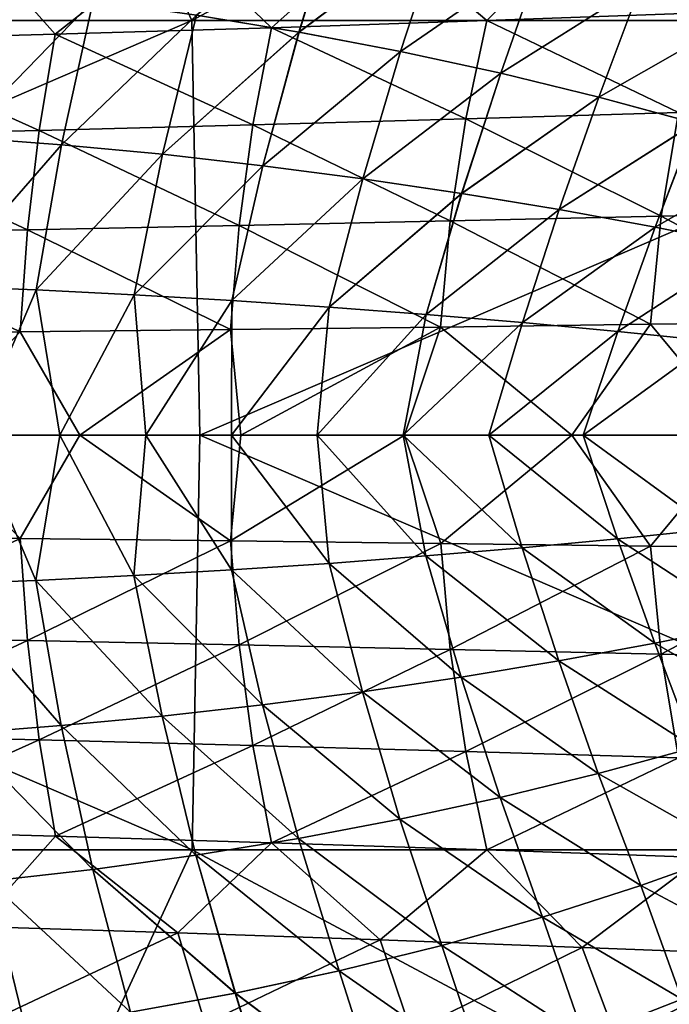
# Model space of a CAD drawing. Header units: metres. Extents: x -31 to 127, y -24 to 31.
# Tile 48 of 67: x 61 to 69, y -7 to 5. Entities that reach past the tile are written whole.
import ezdxf

# ---------------------------------------------------------------- set-up
doc = ezdxf.new("R2010")
doc.units = ezdxf.units.M
doc.layers.add('solid_13_381_041_XXX', color=7, linetype='CONTINUOUS')

msp = doc.modelspace()

# ---------------------------------------------------------------- linework, layer by layer
at = {"layer": 'solid_13_381_041_XXX'}
for points in [[(50.312305, 5.437674, 116.539604), (63.072845, 5.437644, 116.500504), (60.565231, 10.885859, 116.249481)], [(63.072845, 5.437644, 116.500504), (73.274803, 10.885625, 116.164314), (60.565231, 10.885859, 116.249481)], [(63.072845, 5.437644, 116.500504), (75.805283, 5.437507, 116.404823), (73.274803, 10.885625, 116.164314)], [(65.006004, 7.024602, 141.531601), (64.476402, 5.285983, 141.481705), (63.130772, 5.507294, 141.439117)], [(63.131062, 5.507273, 145.796844), (64.476669, 5.285958, 145.754257), (65.006271, 7.02457, 145.704376)], [(65.006004, 7.024602, 141.531601), (66.350754, 6.690696, 141.573151), (64.476402, 5.285983, 141.481705)], [(64.476669, 5.285958, 145.754257), (66.350998, 6.69066, 145.662811), (65.006271, 7.02457, 145.704376)], [(65.541855, 6.617098, 92.74733), (68.188667, 6.715629, 91.83506), (66.939873, 5.436523, 91.742241)], [(68.188667, 6.715629, 91.83506), (69.760086, 5.535968, 90.716606), (66.939873, 5.436523, 91.742241)], [(62.88871, 6.525247, 93.628944), (65.541855, 6.617098, 92.74733), (64.114151, 5.342876, 92.745514)], [(65.541855, 6.617098, 92.74733), (66.939873, 5.436523, 91.742241), (64.114151, 5.342876, 92.745514)], [(66.350754, 6.690696, 141.573151), (65.808372, 5.031986, 141.52562), (64.476402, 5.285983, 141.481705)], [(64.476669, 5.285958, 145.754257), (65.808617, 5.031958, 145.710342), (66.350998, 6.69066, 145.662811)], [(66.350754, 6.690696, 141.573151), (67.670715, 6.316755, 141.615677), (65.808372, 5.031986, 141.52562)], [(65.808617, 5.031958, 145.710342), (67.670937, 6.316716, 145.620285), (66.350998, 6.69066, 145.662811)], [(60.227531, 6.44151, 94.459419), (62.88871, 6.525247, 93.628944), (61.280762, 5.256711, 93.700157)], [(62.88871, 6.525247, 93.628944), (64.114151, 5.342876, 92.745514), (61.280762, 5.256711, 93.700157)], [(60.227531, 6.44151, 94.459419), (61.280762, 5.256711, 93.700157), (58.437534, 5.179709, 94.579926)], [(67.670715, 6.316755, 141.615677), (67.121376, 4.747118, 141.570633), (65.808372, 5.031986, 141.52562)], [(65.808617, 5.031958, 145.710342), (67.12159, 4.747088, 145.665329), (67.670937, 6.316716, 145.620285)], [(67.670715, 6.316755, 141.615677), (68.959503, 5.905089, 141.658936), (67.121376, 4.747118, 141.570633)], [(67.12159, 4.747088, 145.665329), (68.959702, 5.905049, 145.577026), (67.670937, 6.316716, 145.620285)], [(60.419712, 5.845314, 141.358734), (61.776794, 5.694105, 141.398071), (60.037331, 3.909149, 141.317047)], [(60.037647, 3.909144, 145.91893), (61.777103, 5.694089, 145.837906), (60.42004, 5.845305, 145.877243)], [(68.959503, 5.905089, 141.658936), (68.410095, 4.433197, 141.616547), (67.121376, 4.747118, 141.570633)], [(67.12159, 4.747088, 145.665329), (68.410286, 4.433166, 145.619431), (68.959702, 5.905049, 145.577026)], [(68.959503, 5.905089, 141.658936), (70.210838, 5.458073, 141.702667), (68.410095, 4.433197, 141.616547)], [(68.410286, 4.433166, 145.619431), (70.211014, 5.458033, 145.53331), (68.959702, 5.905049, 145.577026)], [(61.776794, 5.694105, 141.398071), (61.362022, 3.808202, 141.357346), (60.037331, 3.909149, 141.317047)], [(60.037647, 3.909144, 145.91893), (61.36232, 3.808192, 145.878616), (61.777103, 5.694089, 145.837906)], [(61.776794, 5.694105, 141.398071), (63.130772, 5.507294, 141.439117), (61.362022, 3.808202, 141.357346)], [(61.36232, 3.808192, 145.878616), (63.131062, 5.507273, 145.796844), (61.777103, 5.694089, 145.837906)], [(50.312305, 5.437674, 116.539604), (50.464218, -0.000005, 116.612511), (63.072845, 5.437644, 116.500504)], [(63.072845, 5.437644, 116.500504), (50.464218, -0.000005, 116.612511), (63.177544, -0.000002, 116.591469)], [(63.130772, 5.507294, 141.439117), (62.685432, 3.682862, 141.399368), (61.362022, 3.808202, 141.357346)], [(61.36232, 3.808192, 145.878616), (62.685711, 3.682848, 145.836609), (63.131062, 5.507273, 145.796844)], [(63.130772, 5.507294, 141.439117), (64.476402, 5.285983, 141.481705), (62.685432, 3.682862, 141.399368)], [(62.685711, 3.682848, 145.836609), (64.476669, 5.285958, 145.754257), (63.131062, 5.507273, 145.796844)], [(63.072845, 5.437644, 116.500504), (63.177544, -0.000002, 116.591469), (75.805283, 5.437507, 116.404823)], [(75.805283, 5.437507, 116.404823), (63.177544, -0.000002, 116.591469), (76.09156, -0.000004, 116.496918)], [(64.114151, 5.342876, 92.745514), (66.939873, 5.436523, 91.742241), (66.663528, 4.146667, 91.430984)], [(66.939873, 5.436523, 91.742241), (69.451416, 4.230523, 90.383987), (66.663528, 4.146667, 91.430984)], [(66.939873, 5.436523, 91.742241), (69.760086, 5.535968, 90.716606), (69.451416, 4.230523, 90.383987)], [(70.210838, 5.458073, 141.702667), (69.669334, 4.092107, 141.663132), (68.410095, 4.433197, 141.616547)], [(68.410286, 4.433166, 145.619431), (69.66951, 4.092076, 145.572845), (70.211014, 5.458033, 145.53331)], [(61.280762, 5.256711, 93.700157), (64.114151, 5.342876, 92.745514), (63.870674, 4.067508, 92.453766)], [(64.114151, 5.342876, 92.745514), (66.663528, 4.146667, 91.430984), (63.870674, 4.067508, 92.453766)], [(58.437534, 5.179709, 94.579926), (61.070679, 3.994508, 93.425888), (58.26136, 3.929129, 94.320938)], [(58.437534, 5.179709, 94.579926), (61.280762, 5.256711, 93.700157), (61.070679, 3.994508, 93.425888)], [(61.280762, 5.256711, 93.700157), (63.870674, 4.067508, 92.453766), (61.070679, 3.994508, 93.425888)], [(64.476402, 5.285983, 141.481705), (64.003738, 3.533893, 141.442947), (62.685432, 3.682862, 141.399368)], [(62.685711, 3.682848, 145.836609), (64.003998, 3.533876, 145.793015), (64.476669, 5.285958, 145.754257)], [(64.476402, 5.285983, 141.481705), (65.808372, 5.031986, 141.52562), (64.003738, 3.533893, 141.442947)], [(64.003998, 3.533876, 145.793015), (65.808617, 5.031958, 145.710342), (64.476669, 5.285958, 145.754257)], [(65.808372, 5.031986, 141.52562), (65.313057, 3.362556, 141.487961), (64.003738, 3.533893, 141.442947)], [(64.003998, 3.533876, 145.793015), (65.313293, 3.362537, 145.748016), (65.808617, 5.031958, 145.710342)], [(65.808372, 5.031986, 141.52562), (67.121376, 4.747118, 141.570633), (65.313057, 3.362556, 141.487961)], [(65.313293, 3.362537, 145.748016), (67.12159, 4.747088, 145.665329), (65.808617, 5.031958, 145.710342)], [(67.121376, 4.747118, 141.570633), (66.609497, 3.170115, 141.53421), (65.313057, 3.362556, 141.487961)], [(65.313293, 3.362537, 145.748016), (66.609711, 3.170095, 145.701767), (67.12159, 4.747088, 145.665329)], [(67.121376, 4.747118, 141.570633), (68.410095, 4.433197, 141.616547), (66.609497, 3.170115, 141.53421)], [(66.609711, 3.170095, 145.701767), (68.410286, 4.433166, 145.619431), (67.12159, 4.747088, 145.665329)], [(68.410095, 4.433197, 141.616547), (67.889175, 2.957835, 141.581528), (66.609497, 3.170115, 141.53421)], [(66.609711, 3.170095, 145.701767), (67.889366, 2.957814, 145.654434), (68.410286, 4.433166, 145.619431)], [(68.410095, 4.433197, 141.616547), (69.669334, 4.092107, 141.663132), (67.889175, 2.957835, 141.581528)], [(67.889366, 2.957814, 145.654434), (69.66951, 4.092076, 145.572845), (68.410286, 4.433166, 145.619431)], [(63.870674, 4.067508, 92.453766), (66.663528, 4.146667, 91.430984), (66.4599, 2.808446, 91.212074)], [(66.663528, 4.146667, 91.430984), (69.224197, 2.871349, 90.150291), (66.4599, 2.808446, 91.212074)], [(66.663528, 4.146667, 91.430984), (69.451416, 4.230523, 90.383987), (69.224197, 2.871349, 90.150291)], [(69.451416, 4.230523, 90.383987), (71.98613, 2.936484, 89.089401), (69.224197, 2.871349, 90.150291)], [(61.070679, 3.994508, 93.425888), (63.870674, 4.067508, 92.453766), (63.691071, 2.748931, 92.248253)], [(63.870674, 4.067508, 92.453766), (66.4599, 2.808446, 91.212074), (63.691071, 2.748931, 92.248253)], [(69.669334, 4.092107, 141.663132), (69.148308, 2.727041, 141.629776), (67.889175, 2.957835, 141.581528)], [(67.889366, 2.957814, 145.654434), (69.148476, 2.72702, 145.606201), (69.66951, 4.092076, 145.572845)], [(69.669334, 4.092107, 141.663132), (70.895561, 3.726763, 141.710175), (69.148308, 2.727041, 141.629776)], [(69.148476, 2.72702, 145.606201), (70.895714, 3.726733, 145.525787), (69.66951, 4.092076, 145.572845)], [(58.26136, 3.929129, 94.320938), (60.915524, 2.693932, 93.232292), (58.131084, 2.644573, 94.13768)], [(58.26136, 3.929129, 94.320938), (61.070679, 3.994508, 93.425888), (60.915524, 2.693932, 93.232292)], [(60.037331, 3.909149, 141.317047), (61.362022, 3.808202, 141.357346), (59.744141, 1.954782, 141.290146)], [(59.744446, 1.95478, 145.945831), (61.36232, 3.808192, 145.878616), (60.037647, 3.909144, 145.91893)], [(61.070679, 3.994508, 93.425888), (63.691071, 2.748931, 92.248253), (60.915524, 2.693932, 93.232292)], [(61.362022, 3.808202, 141.357346), (61.028885, 1.904383, 141.330292), (59.744141, 1.954782, 141.290146)], [(59.744446, 1.95478, 145.945831), (61.029171, 1.904379, 145.90567), (61.36232, 3.808192, 145.878616)], [(61.362022, 3.808202, 141.357346), (62.685432, 3.682862, 141.399368), (61.028885, 1.904383, 141.330292)], [(61.029171, 1.904379, 145.90567), (62.685711, 3.682848, 145.836609), (61.36232, 3.808192, 145.878616)], [(62.685432, 3.682862, 141.399368), (62.313374, 1.841492, 141.372101), (61.028885, 1.904383, 141.330292)], [(61.029171, 1.904379, 145.90567), (62.313641, 1.841485, 145.863861), (62.685711, 3.682848, 145.836609)], [(62.685432, 3.682862, 141.399368), (64.003738, 3.533893, 141.442947), (62.313374, 1.841492, 141.372101)], [(62.313641, 1.841485, 145.863861), (64.003998, 3.533876, 145.793015), (62.685711, 3.682848, 145.836609)], [(70.895561, 3.726763, 141.710175), (70.384407, 2.479846, 141.678772), (69.148308, 2.727041, 141.629776)], [(69.148476, 2.72702, 145.606201), (70.384552, 2.479825, 145.55719), (70.895714, 3.726733, 145.525787)], [(64.003738, 3.533893, 141.442947), (63.595524, 1.766505, 141.415482), (62.313374, 1.841492, 141.372101)], [(62.313641, 1.841485, 145.863861), (63.595772, 1.766497, 145.82048), (64.003998, 3.533876, 145.793015)], [(64.003738, 3.533893, 141.442947), (65.313057, 3.362556, 141.487961), (63.595524, 1.766505, 141.415482)], [(63.595772, 1.766497, 145.82048), (65.313293, 3.362537, 145.748016), (64.003998, 3.533876, 145.793015)], [(65.313057, 3.362556, 141.487961), (64.873222, 1.68008, 141.460342), (63.595524, 1.766505, 141.415482)], [(63.595772, 1.766497, 145.82048), (64.873451, 1.68007, 145.775635), (65.313293, 3.362537, 145.748016)], [(65.313057, 3.362556, 141.487961), (66.609497, 3.170115, 141.53421), (64.873222, 1.68008, 141.460342)], [(64.873451, 1.68007, 145.775635), (66.609711, 3.170095, 145.701767), (65.313293, 3.362537, 145.748016)], [(66.609497, 3.170115, 141.53421), (66.144363, 1.582872, 141.506592), (64.873222, 1.68008, 141.460342)], [(64.873451, 1.68007, 145.775635), (66.144569, 1.582861, 145.729385), (66.609711, 3.170095, 145.701767)], [(66.609497, 3.170115, 141.53421), (67.889175, 2.957835, 141.581528), (66.144363, 1.582872, 141.506592)], [(66.144569, 1.582861, 145.729385), (67.889366, 2.957814, 145.654434), (66.609711, 3.170095, 145.701767)], [(67.889175, 2.957835, 141.581528), (67.406822, 1.475538, 141.554123), (66.144363, 1.582872, 141.506592)], [(66.144569, 1.582861, 145.729385), (67.407013, 1.475527, 145.681839), (67.889366, 2.957814, 145.654434)], [(66.4599, 2.808446, 91.212074), (69.224197, 2.871349, 90.150291), (69.083824, 1.453708, 90.012283)], [(67.889175, 2.957835, 141.581528), (69.148308, 2.727041, 141.629776), (67.406822, 1.475538, 141.554123)], [(67.407013, 1.475527, 145.681839), (69.148476, 2.72702, 145.606201), (67.889366, 2.957814, 145.654434)], [(69.224197, 2.871349, 90.150291), (71.831657, 1.49029, 88.941864), (69.083824, 1.453708, 90.012283)], [(69.224197, 2.871349, 90.150291), (71.98613, 2.936484, 89.089401), (71.831657, 1.49029, 88.941864)], [(60.915524, 2.693932, 93.232292), (63.691071, 2.748931, 92.248253), (63.57975, 1.384748, 92.126717)], [(63.691071, 2.748931, 92.248253), (66.333916, 1.418307, 91.082748), (63.57975, 1.384748, 92.126717)], [(63.691071, 2.748931, 92.248253), (66.4599, 2.808446, 91.212074), (66.333916, 1.418307, 91.082748)], [(66.4599, 2.808446, 91.212074), (69.083824, 1.453708, 90.012283), (66.333916, 1.418307, 91.082748)], [(69.148308, 2.727041, 141.629776), (68.658562, 1.358776, 141.602875), (67.406822, 1.475538, 141.554123)], [(67.407013, 1.475527, 145.681839), (68.65873, 1.358766, 145.633102), (69.148476, 2.72702, 145.606201)], [(69.148308, 2.727041, 141.629776), (70.384407, 2.479846, 141.678772), (68.658562, 1.358776, 141.602875)], [(68.65873, 1.358766, 145.633102), (70.384552, 2.479825, 145.55719), (69.148476, 2.72702, 145.606201)], [(58.131084, 2.644573, 94.13768), (60.81918, 1.35368, 93.11763), (58.050026, 1.325748, 94.028946)], [(58.131084, 2.644573, 94.13768), (60.915524, 2.693932, 93.232292), (60.81918, 1.35368, 93.11763)], [(60.915524, 2.693932, 93.232292), (63.57975, 1.384748, 92.126717), (60.81918, 1.35368, 93.11763)], [(70.384407, 2.479846, 141.678772), (69.898285, 1.23373, 141.652725), (68.658562, 1.358776, 141.602875)], [(68.65873, 1.358766, 145.633102), (69.89843, 1.23372, 145.583252), (70.384552, 2.479825, 145.55719)], [(59.744141, 1.954782, 141.290146), (61.028885, 1.904383, 141.330292), (60.216545, 0.000003, 141.299042)], [(59.744446, 1.95478, 145.945831), (60.216579, 0.000003, 145.936935), (61.029171, 1.904379, 145.90567)], [(61.028885, 1.904383, 141.330292), (61.341591, 0.000003, 141.335098), (60.216545, 0.000003, 141.299042)], [(61.029171, 1.904379, 145.90567), (60.216579, 0.000003, 145.936935), (61.341606, 0.000003, 145.900879)], [(61.028885, 1.904383, 141.330292), (62.313374, 1.841492, 141.372101), (61.341591, 0.000003, 141.335098)], [(61.029171, 1.904379, 145.90567), (61.341606, 0.000003, 145.900879), (62.313641, 1.841485, 145.863861)], [(62.313374, 1.841492, 141.372101), (62.466591, 0.000003, 141.372406), (61.341591, 0.000003, 141.335098)], [(62.313641, 1.841485, 145.863861), (61.341606, 0.000003, 145.900879), (62.466595, 0.000003, 145.863571)], [(62.313374, 1.841492, 141.372101), (63.595524, 1.766505, 141.415482), (62.466591, 0.000003, 141.372406)], [(62.313641, 1.841485, 145.863861), (62.466595, 0.000003, 145.863571), (63.595772, 1.766497, 145.82048)], [(63.595524, 1.766505, 141.415482), (63.591545, 0.000003, 141.410995), (62.466591, 0.000003, 141.372406)], [(63.595772, 1.766497, 145.82048), (62.466595, 0.000003, 145.863571), (63.591541, 0.000003, 145.824982)], [(63.595772, 1.766497, 145.82048), (63.591541, 0.000003, 145.824982), (64.873451, 1.68007, 145.775635)], [(64.873451, 1.68007, 145.775635), (63.591541, 0.000003, 145.824982), (64.716446, 0.000002, 145.785126)], [(63.595524, 1.766505, 141.415482), (64.873222, 1.68008, 141.460342), (63.591545, 0.000003, 141.410995)], [(64.873222, 1.68008, 141.460342), (64.716454, 0.000003, 141.450851), (63.591545, 0.000003, 141.410995)], [(64.873451, 1.68007, 145.775635), (64.716446, 0.000002, 145.785126), (66.144569, 1.582861, 145.729385)], [(64.873222, 1.68008, 141.460342), (66.144363, 1.582872, 141.506592), (64.716454, 0.000003, 141.450851)], [(66.144569, 1.582861, 145.729385), (64.716446, 0.000002, 145.785126), (65.841309, 0.000002, 145.744019)], [(66.144363, 1.582872, 141.506592), (65.841324, 0.000002, 141.491959), (64.716454, 0.000003, 141.450851)], [(66.144569, 1.582861, 145.729385), (65.841309, 0.000002, 145.744019), (67.407013, 1.475527, 145.681839)], [(66.144363, 1.582872, 141.506592), (67.406822, 1.475538, 141.554123), (65.841324, 0.000002, 141.491959)], [(67.407013, 1.475527, 145.681839), (65.841309, 0.000002, 145.744019), (66.966125, 0.000002, 145.70163)], [(67.406822, 1.475538, 141.554123), (66.966133, 0.000002, 141.534348), (65.841324, 0.000002, 141.491959)], [(66.333916, 1.418307, 91.082748), (69.083824, 1.453708, 90.012283), (68.053246, 0.000299, 90.353256)], [(67.407013, 1.475527, 145.681839), (66.966125, 0.000002, 145.70163), (68.65873, 1.358766, 145.633102)], [(67.406822, 1.475538, 141.554123), (68.658562, 1.358776, 141.602875), (66.966133, 0.000002, 141.534348)], [(69.083824, 1.453708, 90.012283), (70.291275, 0.000535, 89.474648), (68.053246, 0.000299, 90.353256)], [(69.083824, 1.453708, 90.012283), (71.831657, 1.49029, 88.941864), (70.291275, 0.000535, 89.474648)], [(58.050026, 1.325748, 94.028946), (60.81918, 1.35368, 93.11763), (59.51931, -0.000272, 93.510811)], [(60.81918, 1.35368, 93.11763), (61.601639, -0.000174, 92.793854), (59.51931, -0.000272, 93.510811)], [(60.81918, 1.35368, 93.11763), (63.57975, 1.384748, 92.126717), (61.601639, -0.000174, 92.793854)], [(63.57975, 1.384748, 92.126717), (63.713154, -0.00005, 92.023315), (61.601639, -0.000174, 92.793854)], [(63.57975, 1.384748, 92.126717), (66.333916, 1.418307, 91.082748), (63.713154, -0.00005, 92.023315)], [(66.333916, 1.418307, 91.082748), (65.861214, 0.000106, 91.206894), (63.713154, -0.00005, 92.023315)], [(66.333916, 1.418307, 91.082748), (68.053246, 0.000299, 90.353256), (65.861214, 0.000106, 91.206894)], [(68.65873, 1.358766, 145.633102), (66.966125, 0.000002, 145.70163), (68.203362, 0.000002, 145.653549)], [(68.658562, 1.358776, 141.602875), (68.203369, 0.000002, 141.582428), (66.966133, 0.000002, 141.534348)], [(68.65873, 1.358766, 145.633102), (68.203362, 0.000002, 145.653549), (69.89843, 1.23372, 145.583252)], [(68.658562, 1.358776, 141.602875), (69.898285, 1.23373, 141.652725), (68.203369, 0.000002, 141.582428)], [(69.89843, 1.23372, 145.583252), (68.203362, 0.000002, 145.653549), (69.440536, 0.000002, 145.603928)], [(69.898285, 1.23373, 141.652725), (69.440544, 0.000002, 141.63205), (68.203369, 0.000002, 141.582428)], [(59.742889, -1.954813, 145.945877), (61.027313, -1.90444, 145.905731), (60.216579, 0.000003, 145.936935)], [(60.216545, 0.000003, 141.299042), (61.027424, -1.904441, 141.330246), (59.743015, -1.954814, 141.2901)], [(60.216545, 0.000003, 141.299042), (61.341591, 0.000003, 141.335098), (61.027424, -1.904441, 141.330246)], [(61.027313, -1.90444, 145.905731), (61.341606, 0.000003, 145.900879), (60.216579, 0.000003, 145.936935)], [(61.027313, -1.90444, 145.905731), (62.311485, -1.841582, 145.863937), (61.341606, 0.000003, 145.900879)], [(61.341591, 0.000003, 141.335098), (62.311581, -1.841582, 141.37204), (61.027424, -1.904441, 141.330246)], [(61.341591, 0.000003, 141.335098), (62.466591, 0.000003, 141.372406), (62.311581, -1.841582, 141.37204)], [(62.311485, -1.841582, 145.863937), (62.466595, 0.000003, 145.863571), (61.341606, 0.000003, 145.900879)], [(62.311485, -1.841582, 145.863937), (63.593323, -1.766633, 145.820572), (62.466595, 0.000003, 145.863571)], [(62.466591, 0.000003, 141.372406), (63.593403, -1.766633, 141.415405), (62.311581, -1.841582, 141.37204)], [(62.466591, 0.000003, 141.372406), (63.591545, 0.000003, 141.410995), (63.593403, -1.766633, 141.415405)], [(63.593323, -1.766633, 145.820572), (63.591541, 0.000003, 145.824982), (62.466595, 0.000003, 145.863571)], [(63.58028, -1.384853, 92.126526), (63.713154, -0.00005, 92.023315), (65.861214, 0.000106, 91.206894)], [(63.58028, -1.384853, 92.126526), (65.861214, 0.000106, 91.206894), (66.334511, -1.418416, 91.082527)], [(64.87072, -1.680249, 145.775726), (64.716446, 0.000002, 145.785126), (63.591541, 0.000003, 145.824982)], [(63.593323, -1.766633, 145.820572), (64.87072, -1.680249, 145.775726), (63.591541, 0.000003, 145.824982)], [(63.591545, 0.000003, 141.410995), (64.870781, -1.68025, 141.460251), (63.593403, -1.766633, 141.415405)], [(63.591545, 0.000003, 141.410995), (64.716454, 0.000003, 141.450851), (64.870781, -1.68025, 141.460251)], [(66.141556, -1.583088, 145.729492), (65.841309, 0.000002, 145.744019), (64.716446, 0.000002, 145.785126)], [(64.87072, -1.680249, 145.775726), (66.141556, -1.583088, 145.729492), (64.716446, 0.000002, 145.785126)], [(64.716454, 0.000003, 141.450851), (66.141609, -1.583088, 141.506485), (64.870781, -1.68025, 141.460251)], [(64.716454, 0.000003, 141.450851), (65.841324, 0.000002, 141.491959), (66.141609, -1.583088, 141.506485)], [(67.403725, -1.475804, 145.681961), (66.966125, 0.000002, 145.70163), (65.841309, 0.000002, 145.744019)], [(66.141556, -1.583088, 145.729492), (67.403725, -1.475804, 145.681961), (65.841309, 0.000002, 145.744019)], [(65.841324, 0.000002, 141.491959), (67.403763, -1.475806, 141.554016), (66.141609, -1.583088, 141.506485)], [(65.841324, 0.000002, 141.491959), (66.966133, 0.000002, 141.534348), (67.403763, -1.475806, 141.554016)], [(66.334511, -1.418416, 91.082527), (65.861214, 0.000106, 91.206894), (68.053246, 0.000299, 90.353256)], [(66.334511, -1.418416, 91.082527), (68.053246, 0.000299, 90.353256), (69.084503, -1.45382, 90.012024)], [(68.65519, -1.359096, 145.63324), (68.203362, 0.000002, 145.653549), (66.966125, 0.000002, 145.70163)], [(67.403725, -1.475804, 145.681961), (68.65519, -1.359096, 145.63324), (66.966125, 0.000002, 145.70163)], [(66.966133, 0.000002, 141.534348), (68.655205, -1.359098, 141.602737), (67.403763, -1.475806, 141.554016)], [(66.966133, 0.000002, 141.534348), (68.203369, 0.000002, 141.582428), (68.655205, -1.359098, 141.602737)], [(69.084503, -1.45382, 90.012024), (68.053246, 0.000299, 90.353256), (70.291275, 0.000535, 89.474648)], [(69.894638, -1.234103, 145.583405), (69.440536, 0.000002, 145.603928), (68.203362, 0.000002, 145.653549)], [(68.65519, -1.359096, 145.63324), (69.894638, -1.234103, 145.583405), (68.203362, 0.000002, 145.653549)], [(68.203369, 0.000002, 141.582428), (69.894638, -1.234106, 141.652573), (68.655205, -1.359098, 141.602737)], [(68.203369, 0.000002, 141.582428), (69.440544, 0.000002, 141.63205), (69.894638, -1.234106, 141.652573)], [(69.084503, -1.45382, 90.012024), (70.291275, 0.000535, 89.474648), (71.832405, -1.490406, 88.941589)], [(50.315559, -5.437687, 116.539612), (63.076927, -5.437656, 116.500481), (50.464218, -0.000005, 116.612511)], [(63.076927, -5.437656, 116.500481), (63.177544, -0.000002, 116.591469), (50.464218, -0.000005, 116.612511)], [(58.050404, -1.325847, 94.028831), (59.51931, -0.000272, 93.510811), (60.81963, -1.353781, 93.117485)], [(60.81963, -1.353781, 93.117485), (59.51931, -0.000272, 93.510811), (61.601639, -0.000174, 92.793854)], [(60.81963, -1.353781, 93.117485), (61.601639, -0.000174, 92.793854), (63.58028, -1.384853, 92.126526)], [(63.58028, -1.384853, 92.126526), (61.601639, -0.000174, 92.793854), (63.713154, -0.00005, 92.023315)], [(63.076927, -5.437656, 116.500481), (75.810173, -5.437519, 116.404778), (63.177544, -0.000002, 116.591469)], [(75.810173, -5.437519, 116.404778), (76.09156, -0.000004, 116.496918), (63.177544, -0.000002, 116.591469)], [(70.377098, -2.481351, 145.557495), (69.894638, -1.234103, 145.583405), (68.65519, -1.359096, 145.63324)], [(68.655205, -1.359098, 141.602737), (69.894638, -1.234106, 141.652573), (70.377037, -2.481372, 141.678482)], [(58.050404, -1.325847, 94.028831), (60.81963, -1.353781, 93.117485), (58.131256, -2.64466, 94.137642)], [(60.81963, -1.353781, 93.117485), (60.91573, -2.694021, 93.232231), (58.131256, -2.64466, 94.137642)], [(60.81963, -1.353781, 93.117485), (63.58028, -1.384853, 92.126526), (60.91573, -2.694021, 93.232231)], [(63.58028, -1.384853, 92.126526), (63.691311, -2.749023, 92.248177), (60.91573, -2.694021, 93.232231)], [(63.58028, -1.384853, 92.126526), (66.334511, -1.418416, 91.082527), (63.691311, -2.749023, 92.248177)], [(66.334511, -1.418416, 91.082527), (66.460175, -2.808541, 91.21199), (63.691311, -2.749023, 92.248177)], [(66.334511, -1.418416, 91.082527), (69.084503, -1.45382, 90.012024), (66.460175, -2.808541, 91.21199)], [(69.141479, -2.728336, 145.606476), (68.65519, -1.359096, 145.63324), (67.403725, -1.475804, 145.681961)], [(67.403763, -1.475806, 141.554016), (68.655205, -1.359098, 141.602737), (69.141434, -2.728353, 141.629501)], [(69.141479, -2.728336, 145.606476), (70.377098, -2.481351, 145.557495), (68.65519, -1.359096, 145.63324)], [(68.655205, -1.359098, 141.602737), (70.377037, -2.481372, 141.678482), (69.141434, -2.728353, 141.629501)], [(67.882858, -2.958922, 145.654678), (67.403725, -1.475804, 145.681961), (66.141556, -1.583088, 145.729492)], [(66.141609, -1.583088, 141.506485), (67.403763, -1.475806, 141.554016), (67.882835, -2.958935, 141.581284)], [(69.084503, -1.45382, 90.012024), (69.224503, -2.871446, 90.150185), (66.460175, -2.808541, 91.21199)], [(67.882858, -2.958922, 145.654678), (69.141479, -2.728336, 145.606476), (67.403725, -1.475804, 145.681961)], [(67.403763, -1.475806, 141.554016), (69.141434, -2.728353, 141.629501), (67.882835, -2.958935, 141.581284)], [(69.084503, -1.45382, 90.012024), (71.832405, -1.490406, 88.941589), (69.224503, -2.871446, 90.150185)], [(71.832405, -1.490406, 88.941589), (71.986473, -2.936584, 89.089287), (69.224503, -2.871446, 90.150185)], [(66.603737, -3.171005, 145.701981), (66.141556, -1.583088, 145.729492), (64.87072, -1.680249, 145.775726)], [(64.870781, -1.68025, 141.460251), (66.141609, -1.583088, 141.506485), (66.603729, -3.171015, 141.533997)], [(66.603737, -3.171005, 145.701981), (67.882858, -2.958922, 145.654678), (66.141556, -1.583088, 145.729492)], [(66.141609, -1.583088, 141.506485), (67.882835, -2.958935, 141.581284), (66.603729, -3.171015, 141.533997)], [(63.999172, -3.534432, 145.793182), (63.593323, -1.766633, 145.820572), (62.311485, -1.841582, 145.863937)], [(62.311581, -1.841582, 141.37204), (63.593403, -1.766633, 141.415405), (63.999214, -3.534437, 141.442795)], [(65.307877, -3.363262, 145.748199), (64.87072, -1.680249, 145.775726), (63.593323, -1.766633, 145.820572)], [(63.999172, -3.534432, 145.793182), (65.307877, -3.363262, 145.748199), (63.593323, -1.766633, 145.820572)], [(63.593403, -1.766633, 141.415405), (64.870781, -1.68025, 141.460251), (65.307899, -3.36327, 141.487778)], [(63.593403, -1.766633, 141.415405), (65.307899, -3.36327, 141.487778), (63.999214, -3.534437, 141.442795)], [(65.307877, -3.363262, 145.748199), (66.603737, -3.171005, 145.701981), (64.87072, -1.680249, 145.775726)], [(64.870781, -1.68025, 141.460251), (66.603729, -3.171015, 141.533997), (65.307899, -3.36327, 141.487778)], [(61.358738, -3.808463, 145.878738), (61.027313, -1.90444, 145.905731), (59.742889, -1.954813, 145.945877)], [(59.743015, -1.954814, 141.2901), (61.027424, -1.904441, 141.330246), (61.358826, -3.808467, 141.357254)], [(62.681499, -3.683252, 145.836746), (62.311485, -1.841582, 145.863937), (61.027313, -1.90444, 145.905731)], [(61.358738, -3.808463, 145.878738), (62.681499, -3.683252, 145.836746), (61.027313, -1.90444, 145.905731)], [(61.027424, -1.904441, 141.330246), (62.311581, -1.841582, 141.37204), (62.681564, -3.683257, 141.399231)], [(61.027424, -1.904441, 141.330246), (62.681564, -3.683257, 141.399231), (61.358826, -3.808467, 141.357254)], [(62.681499, -3.683252, 145.836746), (63.999172, -3.534432, 145.793182), (62.311485, -1.841582, 145.863937)], [(62.311581, -1.841582, 141.37204), (63.999214, -3.534437, 141.442795), (62.681564, -3.683257, 141.399231)], [(60.03471, -3.909306, 145.919006), (61.358738, -3.808463, 145.878738), (59.742889, -1.954813, 145.945877)], [(59.743015, -1.954814, 141.2901), (61.358826, -3.808467, 141.357254), (60.034817, -3.90931, 141.316971)], [(69.141434, -2.728353, 141.629501), (70.377037, -2.481372, 141.678482), (70.884544, -3.730184, 141.709747)], [(70.884682, -3.73013, 145.526215), (70.377098, -2.481351, 145.557495), (69.141479, -2.728336, 145.606476)], [(58.131256, -2.64466, 94.137642), (60.91573, -2.694021, 93.232231), (58.261089, -3.929199, 94.32103)], [(60.91573, -2.694021, 93.232231), (61.070358, -3.994576, 93.42601), (58.261089, -3.929199, 94.32103)], [(60.91573, -2.694021, 93.232231), (63.691311, -2.749023, 92.248177), (61.070358, -3.994576, 93.42601)], [(63.691311, -2.749023, 92.248177), (63.870304, -4.067574, 92.453918), (61.070358, -3.994576, 93.42601)], [(63.691311, -2.749023, 92.248177), (66.460175, -2.808541, 91.21199), (63.870304, -4.067574, 92.453918)], [(66.460175, -2.808541, 91.21199), (66.663101, -4.146731, 91.431168), (63.870304, -4.067574, 92.453918)], [(66.460175, -2.808541, 91.21199), (69.224503, -2.871446, 90.150185), (66.663101, -4.146731, 91.431168)], [(67.882835, -2.958935, 141.581284), (69.141434, -2.728353, 141.629501), (69.658966, -4.09505, 141.662735)], [(69.659073, -4.095006, 145.573242), (69.141479, -2.728336, 145.606476), (67.882858, -2.958922, 145.654678)], [(69.141434, -2.728353, 141.629501), (70.884544, -3.730184, 141.709747), (69.658966, -4.09505, 141.662735)], [(69.659073, -4.095006, 145.573242), (70.884682, -3.73013, 145.526215), (69.141479, -2.728336, 145.606476)], [(66.603729, -3.171015, 141.533997), (67.882835, -2.958935, 141.581284), (68.400444, -4.435668, 141.616196)], [(68.400528, -4.435633, 145.619781), (67.882858, -2.958922, 145.654678), (66.603737, -3.171005, 145.701981)], [(69.224503, -2.871446, 90.150185), (69.450935, -4.230586, 90.384193), (66.663101, -4.146731, 91.431168)], [(67.882835, -2.958935, 141.581284), (69.658966, -4.09505, 141.662735), (68.400444, -4.435668, 141.616196)], [(68.400528, -4.435633, 145.619781), (69.659073, -4.095006, 145.573242), (67.882858, -2.958922, 145.654678)], [(69.224503, -2.871446, 90.150185), (71.986473, -2.936584, 89.089287), (69.450935, -4.230586, 90.384193)], [(67.112587, -4.749118, 145.665649), (66.603737, -3.171005, 145.701981), (65.307877, -3.363262, 145.748199)], [(65.307899, -3.36327, 141.487778), (66.603729, -3.171015, 141.533997), (67.112534, -4.749146, 141.570328)], [(66.603729, -3.171015, 141.533997), (68.400444, -4.435668, 141.616196), (67.112534, -4.749146, 141.570328)], [(67.112587, -4.749118, 145.665649), (68.400528, -4.435633, 145.619781), (66.603737, -3.171005, 145.701981)], [(65.800438, -5.03358, 145.710632), (65.307877, -3.363262, 145.748199), (63.999172, -3.534432, 145.793182)], [(63.999214, -3.534437, 141.442795), (65.307899, -3.36327, 141.487778), (65.800407, -5.033601, 141.525345)], [(65.800438, -5.03358, 145.710632), (67.112587, -4.749118, 145.665649), (65.307877, -3.363262, 145.748199)], [(65.307899, -3.36327, 141.487778), (67.112534, -4.749146, 141.570328), (65.800407, -5.033601, 141.525345)], [(64.469376, -5.287207, 145.754501), (63.999172, -3.534432, 145.793182), (62.681499, -3.683252, 145.836746)], [(62.681564, -3.683257, 141.399231), (63.999214, -3.534437, 141.442795), (64.469376, -5.287223, 141.481476)], [(64.469376, -5.287207, 145.754501), (65.800438, -5.03358, 145.710632), (63.999172, -3.534432, 145.793182)], [(63.999214, -3.534437, 141.442795), (65.800407, -5.033601, 141.525345), (64.469376, -5.287223, 141.481476)], [(63.124702, -5.508187, 145.797043), (62.681499, -3.683252, 145.836746), (61.358738, -3.808463, 145.878738)], [(61.358826, -3.808467, 141.357254), (62.681564, -3.683257, 141.399231), (63.124729, -5.508199, 141.438934)], [(63.124702, -5.508187, 145.797043), (64.469376, -5.287207, 145.754501), (62.681499, -3.683252, 145.836746)], [(62.681564, -3.683257, 141.399231), (64.469376, -5.287223, 141.481476), (63.124729, -5.508199, 141.438934)], [(61.771717, -5.694711, 145.838058), (61.358738, -3.808463, 145.878738), (60.03471, -3.909306, 145.919006)], [(60.034817, -3.90931, 141.316971), (61.358826, -3.808467, 141.357254), (61.771774, -5.694721, 141.397919)], [(61.771717, -5.694711, 145.838058), (63.124702, -5.508187, 145.797043), (61.358738, -3.808463, 145.878738)], [(61.358826, -3.808467, 141.357254), (63.124729, -5.508199, 141.438934), (61.771774, -5.694721, 141.397919)], [(58.261089, -3.929199, 94.32103), (61.070358, -3.994576, 93.42601), (58.438103, -5.179789, 94.579773)], [(61.070358, -3.994576, 93.42601), (61.281441, -5.256796, 93.699959), (58.438103, -5.179789, 94.579773)], [(60.415653, -5.845687, 145.877365), (61.771717, -5.694711, 145.838058), (60.03471, -3.909306, 145.919006)], [(60.034817, -3.90931, 141.316971), (61.771774, -5.694721, 141.397919), (60.415741, -5.845696, 141.358612)], [(61.070358, -3.994576, 93.42601), (63.870304, -4.067574, 92.453918), (61.281441, -5.256796, 93.699959)], [(63.870304, -4.067574, 92.453918), (64.114944, -5.342968, 92.745262), (61.281441, -5.256796, 93.699959)], [(63.870304, -4.067574, 92.453918), (66.663101, -4.146731, 91.431168), (64.114944, -5.342968, 92.745262)], [(68.400444, -4.435668, 141.616196), (69.658966, -4.09505, 141.662735), (70.208839, -5.458818, 141.702591)], [(70.209007, -5.458735, 145.533371), (69.659073, -4.095006, 145.573242), (68.400528, -4.435633, 145.619781)], [(66.663101, -4.146731, 91.431168), (66.940773, -5.436621, 91.741943), (64.114944, -5.342968, 92.745262)], [(66.663101, -4.146731, 91.431168), (69.450935, -4.230586, 90.384193), (66.940773, -5.436621, 91.741943)], [(69.450935, -4.230586, 90.384193), (69.761093, -5.536072, 90.716263), (66.940773, -5.436621, 91.741943)], [(67.112534, -4.749146, 141.570328), (68.400444, -4.435668, 141.616196), (68.957642, -5.905709, 141.658875)], [(68.957787, -5.905642, 145.577103), (68.400528, -4.435633, 145.619781), (67.112587, -4.749118, 145.665649)], [(68.400444, -4.435668, 141.616196), (70.208839, -5.458818, 141.702591), (68.957642, -5.905709, 141.658875)], [(68.957787, -5.905642, 145.577103), (70.209007, -5.458735, 145.533371), (68.400528, -4.435633, 145.619781)], [(65.800407, -5.033601, 141.525345), (67.112534, -4.749146, 141.570328), (67.669014, -6.317257, 141.615631)], [(67.669128, -6.317204, 145.620346), (67.112587, -4.749118, 145.665649), (65.800438, -5.03358, 145.710632)], [(67.112534, -4.749146, 141.570328), (68.957642, -5.905709, 141.658875), (67.669014, -6.317257, 141.615631)], [(67.669128, -6.317204, 145.620346), (68.957787, -5.905642, 145.577103), (67.112587, -4.749118, 145.665649)], [(66.349312, -6.691048, 145.662872), (65.800438, -5.03358, 145.710632), (64.469376, -5.287207, 145.754501)], [(64.469376, -5.287223, 141.481476), (65.800407, -5.033601, 141.525345), (66.349236, -6.69109, 141.573105)], [(65.800407, -5.033601, 141.525345), (67.669014, -6.317257, 141.615631), (66.349236, -6.69109, 141.573105)], [(66.349312, -6.691048, 145.662872), (67.669128, -6.317204, 145.620346), (65.800438, -5.03358, 145.710632)], [(58.438103, -5.179789, 94.579773), (61.281441, -5.256796, 93.699959), (60.227993, -6.44158, 94.459297)], [(61.281441, -5.256796, 93.699959), (62.889248, -6.525321, 93.628792), (60.227993, -6.44158, 94.459297)], [(61.281441, -5.256796, 93.699959), (64.114944, -5.342968, 92.745262), (62.889248, -6.525321, 93.628792)], [(65.004723, -7.024866, 145.704422), (64.469376, -5.287207, 145.754501), (63.124702, -5.508187, 145.797043)], [(63.124729, -5.508199, 141.438934), (64.469376, -5.287223, 141.481476), (65.004677, -7.024898, 141.531555)], [(65.004723, -7.024866, 145.704422), (66.349312, -6.691048, 145.662872), (64.469376, -5.287207, 145.754501)], [(64.469376, -5.287223, 141.481476), (66.349236, -6.69109, 141.573105), (65.004677, -7.024898, 141.531555)], [(64.114944, -5.342968, 92.745262), (65.542473, -6.617177, 92.747147), (62.889248, -6.525321, 93.628792)], [(64.114944, -5.342968, 92.745262), (66.940773, -5.436621, 91.741943), (65.542473, -6.617177, 92.747147)], [(60.566761, -10.885867, 116.249474), (63.076927, -5.437656, 116.500481), (50.315559, -5.437687, 116.539612)], [(60.566761, -10.885867, 116.249474), (73.27639, -10.885633, 116.164307), (63.076927, -5.437656, 116.500481)], [(63.641743, -7.316348, 145.744766), (63.124702, -5.508187, 145.797043), (61.771717, -5.694711, 145.838058)], [(61.771774, -5.694721, 141.397919), (63.124729, -5.508199, 141.438934), (63.641735, -7.316371, 141.491211)], [(73.27639, -10.885633, 116.164307), (75.810173, -5.437519, 116.404778), (63.076927, -5.437656, 116.500481)], [(63.641743, -7.316348, 145.744766), (65.004723, -7.024866, 145.704422), (63.124702, -5.508187, 145.797043)], [(63.124729, -5.508199, 141.438934), (65.004677, -7.024898, 141.531555), (63.641735, -7.316371, 141.491211)], [(66.940773, -5.436621, 91.741943), (68.189354, -6.715713, 91.834846), (65.542473, -6.617177, 92.747147)], [(66.940773, -5.436621, 91.741943), (69.761093, -5.536072, 90.716263), (68.189354, -6.715713, 91.834846)], [(69.761093, -5.536072, 90.716263), (70.831581, -6.819493, 90.912376), (68.189354, -6.715713, 91.834846)], [(68.957642, -5.905709, 141.658875), (70.208839, -5.458818, 141.702591), (70.727875, -6.849389, 141.747147)], [(70.727768, -6.849417, 145.488846), (70.209007, -5.458735, 145.533371), (68.957787, -5.905642, 145.577103)], [(62.266747, -7.56319, 145.783646), (61.771717, -5.694711, 145.838058), (60.415653, -5.845687, 145.877365)], [(60.415741, -5.845696, 141.358612), (61.771774, -5.694721, 141.397919), (62.266773, -7.563207, 141.452332)], [(62.266747, -7.56319, 145.783646), (63.641743, -7.316348, 145.744766), (61.771717, -5.694711, 145.838058)], [(61.771774, -5.694721, 141.397919), (63.641735, -7.316371, 141.491211), (62.266773, -7.563207, 141.452332)], [(60.886063, -7.763989, 145.820877), (60.415653, -5.845687, 145.877365), (59.061596, -5.961615, 145.914856)], [(59.06171, -5.961623, 141.321121), (60.415741, -5.845696, 141.358612), (60.886127, -7.764003, 141.4151)], [(60.886063, -7.763989, 145.820877), (62.266747, -7.56319, 145.783646), (60.415653, -5.845687, 145.877365)], [(60.415741, -5.845696, 141.358612), (62.266773, -7.563207, 141.452332), (60.886127, -7.764003, 141.4151)], [(67.669014, -6.317257, 141.615631), (68.957642, -5.905709, 141.658875), (69.494812, -7.394131, 141.707581)], [(69.49469, -7.394156, 145.528397), (68.957787, -5.905642, 145.577103), (67.669128, -6.317204, 145.620346)], [(68.957642, -5.905709, 141.658875), (70.727875, -6.849389, 141.747147), (69.494812, -7.394131, 141.707581)], [(69.49469, -7.394156, 145.528397), (70.727768, -6.849417, 145.488846), (68.957787, -5.905642, 145.577103)], [(59.505882, -7.919226, 145.856339), (60.886063, -7.763989, 145.820877), (59.061596, -5.961615, 145.914856)], [(59.06171, -5.961623, 141.321121), (60.886127, -7.764003, 141.4151), (59.505981, -7.919239, 141.379639)], [(66.349236, -6.69109, 141.573105), (67.669014, -6.317257, 141.615631), (68.217827, -7.896036, 141.66835)], [(68.21769, -7.89606, 145.567627), (67.669128, -6.317204, 145.620346), (66.349312, -6.691048, 145.662872)], [(67.669014, -6.317257, 141.615631), (69.494812, -7.394131, 141.707581), (68.217827, -7.896036, 141.66835)], [(68.21769, -7.89606, 145.567627), (69.49469, -7.394156, 145.528397), (67.669128, -6.317204, 145.620346)], [(60.227993, -6.44158, 94.459297), (62.889248, -6.525321, 93.628792), (60.534832, -7.628519, 94.882813)], [(62.889248, -6.525321, 93.628792), (63.245758, -7.718034, 94.077477), (60.534832, -7.628519, 94.882813)], [(62.889248, -6.525321, 93.628792), (65.542473, -6.617177, 92.747147), (63.245758, -7.718034, 94.077477)], [(65.542473, -6.617177, 92.747147), (65.948128, -7.816422, 93.223839), (63.245758, -7.718034, 94.077477)], [(65.004677, -7.024898, 141.531555), (66.349236, -6.69109, 141.573105), (66.903893, -8.35235, 141.6297)], [(66.903748, -8.352371, 145.606277), (66.349312, -6.691048, 145.662872), (65.004723, -7.024866, 145.704422)], [(65.542473, -6.617177, 92.747147), (68.189354, -6.715713, 91.834846), (65.948128, -7.816422, 93.223839)], [(66.349236, -6.69109, 141.573105), (68.217827, -7.896036, 141.66835), (66.903893, -8.35235, 141.6297)], [(66.903748, -8.352371, 145.606277), (68.21769, -7.89606, 145.567627), (66.349312, -6.691048, 145.662872)], [(68.189354, -6.715713, 91.834846), (68.643608, -7.922189, 92.342102), (65.948128, -7.816422, 93.223839)], [(68.189354, -6.715713, 91.834846), (70.831581, -6.819493, 90.912376), (68.643608, -7.922189, 92.342102)], [(70.831581, -6.819493, 90.912376), (71.333855, -8.033832, 91.452484), (68.643608, -7.922189, 92.342102)], [(63.641735, -7.316371, 141.491211), (65.004677, -7.024898, 141.531555), (65.560051, -8.760359, 141.591873)], [(65.559898, -8.760376, 145.644104), (65.004723, -7.024866, 145.704422), (63.641743, -7.316348, 145.744766)], [(65.004677, -7.024898, 141.531555), (66.903893, -8.35235, 141.6297), (65.560051, -8.760359, 141.591873)], [(65.559898, -8.760376, 145.644104), (66.903748, -8.352371, 145.606277), (65.004723, -7.024866, 145.704422)], [(64.193169, -9.117359, 145.680847), (63.641743, -7.316348, 145.744766), (62.266747, -7.56319, 145.783646)], [(62.266773, -7.563207, 141.452332), (63.641735, -7.316371, 141.491211), (64.193336, -9.117347, 141.555145)], [(63.641735, -7.316371, 141.491211), (65.560051, -8.760359, 141.591873), (64.193336, -9.117347, 141.555145)], [(64.193169, -9.117359, 145.680847), (65.559898, -8.760376, 145.644104), (63.641743, -7.316348, 145.744766)], [(70.070114, -8.886872, 145.471252), (69.49469, -7.394156, 145.528397), (68.21769, -7.89606, 145.567627)], [(68.217827, -7.896036, 141.66835), (69.494812, -7.394131, 141.707581), (70.070099, -8.886913, 141.764725)]]:
    msp.add_3dface(points, dxfattribs=at)

doc.saveas('drawing.dxf')
